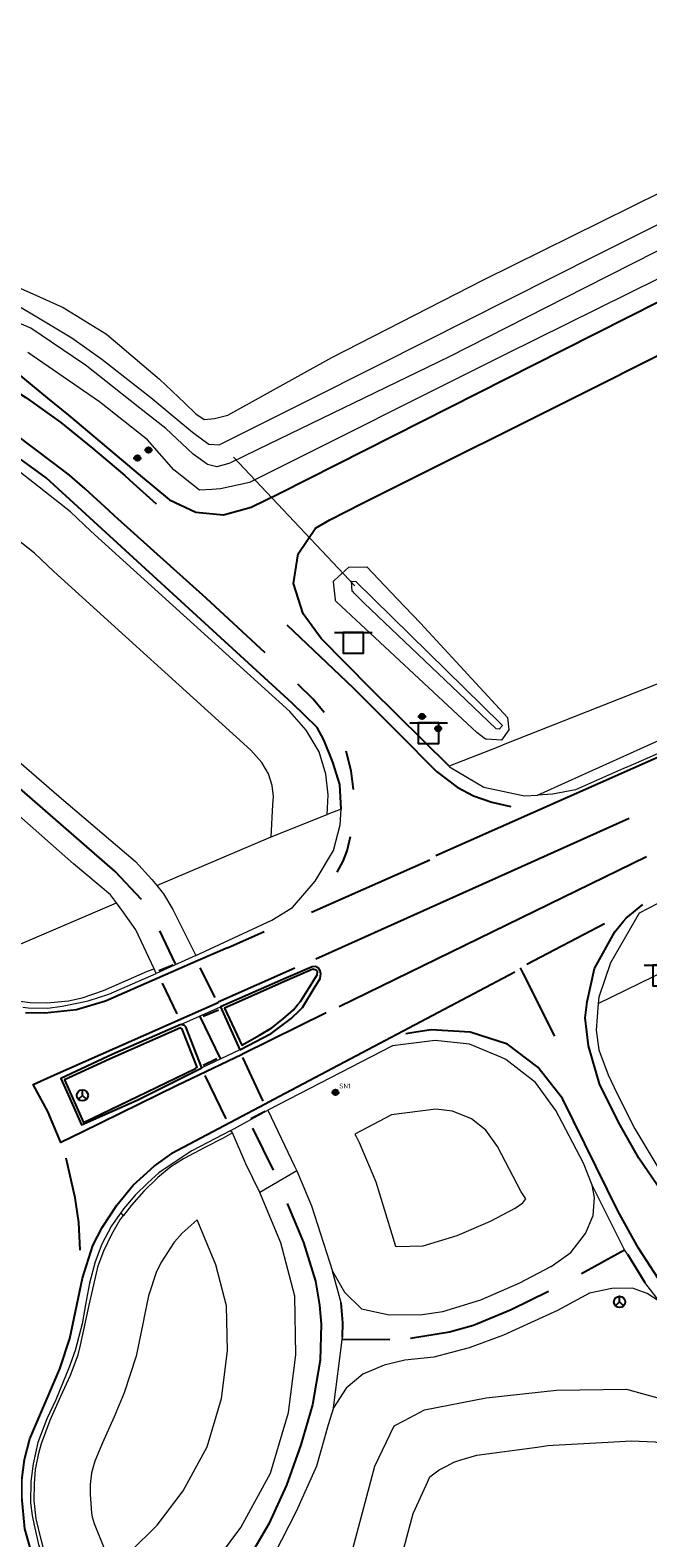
# Model space of a CAD drawing. Header units: metres. Extents: x 169249 to 194689, y 406250 to 412203.
# Tile 165 of 256: x 179257 to 179302, y 408115 to 408225. Entities that reach past the tile are written whole.
import ezdxf

# ---------------------------------------------------------------- set-up
doc = ezdxf.new("R2010")
doc.units = ezdxf.units.M
doc.layers.get('0').update_dxf_attribs({"linetype": 'CONTINUOUS'})
for name, color, linetype, lineweight in [('BGT_NLCS_N264$0$B-WE-GW-WATERGANG_INSTEEK-G', 252, 'CONTINUOUS', 18), ('BGT_NLCS_N264$0$B-WE-GW-WATERGANG_SLOOT_BODEM-G', 252, 'CONTINUOUS', 18), ('BGT_NLCS_N264$0$B-WE-GW-WATERGANG_WATERLIJN-G', 252, 'CONTINUOUS', 18), ('BGT_NLCS_N264$0$B-WE-KW-KUNSTWERK_DUIKER-G', 252, 'CONTINUOUS', 18), ('BGT_NLCS_N264$0$B-WE-OG-TOPOGRAFIE_WEG_BERM-GV', 252, 'CONTINUOUS', 18), ('BGT_NLCS_N264$0$B-WE-OG-TOPOGRAFIE_WEG_RIJWEG-GV', 252, 'CONTINUOUS', 18), ('BGT_NLCS_N264$0$B-WE-OG-TOPOGRAFIE_WEG_RIJWIELPAD-GV', 252, 'CONTINUOUS', 18), ('BGT_NLCS_N264$0$B-WE-VW-BEWEGWIJZERING_DRAAGCONSTRUCTIE-S', 252, 'CONTINUOUS', 25), ('BGT_NLCS_N264$0$B-WE-VW-VERKEERSTEKEN_BORD-S', 252, 'CONTINUOUS', 25), ('X-XX-AL-REFERENTIE-G', 7, 'CONTINUOUS', 18)]:
    doc.layers.add(name, color=color, linetype=linetype, lineweight=lineweight)
for name, color, linetype in [('BGT_NLCS_N264$0$B-WE-OG-TOPOGRAFIE_WEG_RIJWEG-G', 252, 'CONTINUOUS'), ('BGT_NLCS_N264$0$B-WE-OG-TOPOGRAFIE_WEG_VERKEERSEILAND-GV', 252, 'CONTINUOUS'), ('BGT_NLCS_N264$0$B-WE-VW-MARKERING-G', 252, 'CONTINUOUS'), ('BGT_NLCS_N264$0$B-WE-VW-VERKEERSTEKEN_DRAAGCONSTRUCTIE-S', 252, 'CONTINUOUS')]:
    doc.layers.add(name, color=color, linetype=linetype)
doc.styles.add('BGT_NLCS_N264$0$NLCS-ISO', font='NLCS-ISO.ttf')

# ---------------------------------------------------------------- blocks, each defined once
blk = doc.blocks.new('BGT_NLCS_N264$0$SIE-WEG_WEGWIJZER-SO')
for q in [(-0.29, -0.29), (0, 0.41), (0.29, -0.29)]:
    blk.add_line((0, 0), q)
blk.add_circle((0, 0), 0.413)
blk = doc.blocks.new('BGT_NLCS_N264$0$SIE-WEG_STRAATNAAMBORD_PAAL-SO')
blk.add_line((-0.3, 0), (0.3, 0))
for radius in [0.2, 0.0745]:
    blk.add_circle((0, 0), radius)
at = {"style": 'BGT_NLCS_N264$0$NLCS-ISO'}
blk.add_attdef('STRAATNAAMBORD', (0.28, 0.29), '', height=0.35, dxfattribs=at)
blk = doc.blocks.new('BGT_NLCS_N264$0$SVW-VERKEERSTEKEN_BORD_ANWB-SO')
blk.add_line((-1.375, 0), (1.375, 0))
at = {"flags": 128}
blk.add_lwpolyline([(-0.75, 0), (-0.75, -1.5), (0.75, -1.5), (0.75, 0)], close=True, dxfattribs=at)
blk = doc.blocks.new('BGT_NLCS_N264$0$SIE-WEG_VERKEERSBORD_PAAL-SO')
blk.add_line((-0.3, 0), (0.3, 0))
for radius in [0.2, 0.0745]:
    blk.add_circle((0, 0), radius)
blk = doc.blocks.new('BGT_NLCS_N264')
at = {"layer": 'BGT_NLCS_N264$0$B-WE-GW-WATERGANG_INSTEEK-G'}
for points in [[(179333.92, 408266.75, 17.2), (179339.44, 408236.23, 17.23), (179340.48, 408229.49, 17.23), (179340.76, 408227.41, 17.24), (179340.84, 408226.81, 17.25), (179340.04, 408226.15, 17.24), (179339.61, 408225.76, 17.24), (179339.08, 408225.28, 17.23), (179329.63, 408220.82, 17.22), (179316.78, 408214.15, 17.21), (179313, 408212.18, 17.21), (179300.43, 408205.96, 17.25), (179291.32, 408201.45, 17.27), (179272.67, 408192.12, 17.47), (179270.54, 408191.65, 17.48), (179269.92, 408191.61, 17.48), (179269.01, 408191.56, 17.48), (179267.13, 408193.05, 17.47), (179265.21, 408195.23, 17.47), (179261.7, 408198.02, 17.49), (179256.78, 408201.4, 17.48), (179256.46, 408201.62, 17.48)], [(179253.07, 408207.59, 17.1), (179257.31, 408205.69, 17.04), (179259.05, 408204.91, 17.01), (179262.22, 408202.97, 17.04), (179266.09, 408199.69, 17.09), (179267.93, 408197.92, 17.09), (179268.74, 408197.14, 17.1), (179269.35, 408196.72, 17.09), (179269.87, 408196.78, 17.08), (179270.1, 408196.81, 17.08), (179271.09, 408197.05, 17.07), (179278.68, 408201.26, 17.11), (179289.78, 408206.94, 17.15), (179304.96, 408214.46, 17.14), (179305.3, 408214.62, 17.14), (179305.78, 408214.88, 17.13), (179322.21, 408223.77, 17.09), (179332.83, 408228.32, 17.02), (179333.5, 408228.71, 17.01), (179333.8, 408229.24, 16.99), (179333.89, 408229.42, 16.98), (179333.8, 408230.49, 16.98), (179330.43, 408247.88, 17.22), (179326.95, 408266.68, 17.4)], [(179278.8, 408184.9, 17.42), (179278.85, 408184.94, 17.42), (179279.94, 408185.93, 17.42), (179281.24, 408185.94, 17.44), (179282.12, 408185.02, 17.45), (179283.46, 408183.62, 17.48), (179285.17, 408181.83, 17.51), (179291.53, 408174.92, 17.71), (179291.62, 408174.03, 17.74), (179291.1, 408173.27, 17.74), (179290, 408173.34, 17.75), (179289.92, 408173.34, 17.75), (179289.28, 408173.83, 17.75), (179279.03, 408183.39, 17.46), (179278.97, 408183.45, 17.46), (179278.96, 408183.46, 17.45), (179278.95, 408183.53, 17.45), (179278.81, 408184.86, 17.42), (179278.8, 408184.9, 17.42)]]:
    blk.add_polyline3d(points, dxfattribs=at)
at = {"layer": 'BGT_NLCS_N264$0$B-WE-GW-WATERGANG_SLOOT_BODEM-G'}
for points in [[(179333.32, 408224.48, 15.83), (179307.61, 408211.66, 15.84), (179297.19, 408206.36, 15.9), (179287.27, 408201.32, 15.95), (179273.28, 408194.53, 15.98), (179271.28, 408193.57, 15.99), (179271.16, 408193.51, 15.99), (179270.29, 408193.27, 16.04), (179269.6, 408193.43, 16.05), (179269.56, 408193.46, 16.05), (179268.54, 408194.19, 16.04), (179266.55, 408196.06, 16.04), (179264.65, 408197.56, 16.04), (179260.64, 408200.72, 16.06), (179260.54, 408200.8, 16.06), (179256.68, 408203.4, 16.02), (179251.15, 408205.78, 16.04)], [(179255.73, 408205.06, 16.2), (179257.37, 408204.08, 16.18), (179259.67, 408202.69, 16.16), (179261.88, 408201.15, 16.09), (179265.45, 408198.33, 16.16), (179267.07, 408196.99, 16.1), (179268.49, 408195.81, 16.05), (179269.25, 408195.25, 16.05), (179269.7, 408194.92, 16.05), (179270.44, 408194.88, 16.04), (179272.02, 408195.65, 16.02), (179276.54, 408197.92, 16.01), (179282.21, 408200.77, 16), (179298.04, 408208.75, 15.97), (179315.33, 408217.37, 15.93), (179333.23, 408226.45, 15.85)], [(179280.18, 408184.18, 16.66), (179280.13, 408184.9, 16.66), (179280.44, 408184.87, 16.66), (179291.02, 408174.48, 16.81), (179291.16, 408174.34, 16.81), (179290.93, 408174.07, 16.8), (179290.71, 408174.1, 16.8), (179287.95, 408176.73, 16.76), (179281.05, 408183.29, 16.66), (179280.33, 408184.03, 16.66), (179280.25, 408184.11, 16.66), (179280.18, 408184.18, 16.66)]]:
    blk.add_polyline3d(points, dxfattribs=at)
at = {"layer": 'BGT_NLCS_N264$0$B-WE-GW-WATERGANG_WATERLIJN-G'}
for points in [[(179285.84, 408119.39, 16.15), (179286.53, 408119.89, 16.15), (179287.13, 408120.2, 16.15), (179287.61, 408120.46, 16.15), (179288.04, 408120.61, 16.15), (179289.29, 408120.97, 16.15), (179293.69, 408121.56, 16.15), (179294.47, 408121.67, 16.15), (179294.88, 408121.69, 16.15), (179298.88, 408121.92, 16.15), (179300.57, 408122.02, 16.15), (179302.33, 408121.94, 16.15), (179303.05, 408121.69, 16.15), (179303.73, 408121.48, 16.15), (179304.49, 408121.08, 16.15), (179305.14, 408120.64, 16.15), (179306.64, 408118.97, 16.15), (179306.96, 408118.62, 16.15), (179307.35, 408117.39, 16.15), (179307.24, 408116.95, 16.15), (179307.13, 408116.51, 16.15), (179306.65, 408115.4, 16.15), (179305.64, 408114.48, 16.15)], [(179283.8, 408113.6, 16.15), (179284.63, 408116.71, 16.15), (179285.58, 408118.77, 16.15), (179285.84, 408119.39, 16.15)]]:
    blk.add_polyline3d(points, dxfattribs=at)
at = {"layer": 'BGT_NLCS_N264$0$B-WE-KW-KUNSTWERK_DUIKER-G'}
blk.add_line((179280.37, 408184.55, 16.52), (179271.5, 408193.97, 16.24), dxfattribs=at)
at = {"layer": 'BGT_NLCS_N264$0$B-WE-OG-TOPOGRAFIE_WEG_BERM-GV'}
for p, q in [((179298.17, 408154, 17.84), (179333.59, 408171.47, 17.39)), ((179279.37, 408168.23, 17.95), (179278.34, 408167.83, 17.96)), ((179274.24, 408166.21, 17.98), (179278.34, 408167.83, 17.96)), ((179265.89, 408162.63, 18.01), (179274.24, 408166.21, 17.98)), ((179250.72, 408156.13, 18.68), (179262.94, 408161.37, 18.09)), ((179265.85, 408156.2, 18.16), (179265.69, 408156.54, 18.19)), ((179271.42, 408144.54, 18.25), (179271.31, 408144.73, 18.23)), ((179263.45, 408138.51, 18.61), (179263.23, 408138.67, 18.46))]:
    blk.add_line(p, q, dxfattribs=at)
for points in [[(179293.73, 408169.25, 17.92), (179307.33, 408175.39, 17.82), (179328.63, 408184.73, 17.69), (179347.66, 408193.4, 17.6), (179348.54, 408196.11, 17.55), (179361.75, 408202.09, 17.48), (179368.06, 408204.97, 17.45), (179372.09, 408206.91, 17.46), (179373.55, 408207.6, 17.46), (179374.14, 408207.89, 17.46), (179382.16, 408211.9, 17.42), (179384.87, 408213.24, 17.42), (179387.83, 408212.27, 17.47)], [(179278.34, 408167.83, 17.96), (179278.37, 408168.29, 17.95), (179278.43, 408169.27, 17.92), (179278.25, 408170.78, 17.88), (179277.75, 408172.43, 17.81), (179276.82, 408174.01, 17.76), (179275.61, 408175.36, 17.72), (179261.07, 408188.55, 17.57), (179259.57, 408189.97, 17.57), (179255.46, 408193.21, 17.57), (179250.51, 408196.56, 17.59), (179247.94, 408197.88, 17.6), (179246.89, 408198.39, 17.59), (179246.65, 408198.5, 17.55), (179246.16, 408198.69, 17.56)], [(179262.94, 408161.37, 18.09), (179262.51, 408161.96, 18.08), (179259.8, 408164.22, 17.98), (179251.14, 408171.86, 17.86), (179245.25, 408177.23, 17.8), (179243.72, 408179.18, 17.83), (179242.89, 408180.81, 17.82), (179241.83, 408183.28, 17.79), (179241.19, 408185.57, 17.73), (179240.79, 408187.47, 17.74), (179240.64, 408189.49, 17.7), (179240.7, 408191.85, 17.65), (179241.04, 408194.69, 17.63), (179241.53, 408196.19, 17.62)], [(179244.25, 408194.34, 17.56), (179243.62, 408191.61, 17.61), (179243.51, 408190.03, 17.63), (179243.64, 408188.05, 17.66), (179244.14, 408185.62, 17.71), (179244.6, 408184.02, 17.73), (179244.95, 408183.09, 17.73), (179245.54, 408182, 17.78), (179246.11, 408180.98, 17.78), (179247, 408179.81, 17.79), (179248.02, 408178.73, 17.79), (179251.73, 408175.23, 17.82), (179258.75, 408169.15, 17.86), (179264.33, 408164.39, 17.94), (179265.52, 408163.09, 18.01), (179265.89, 408162.63, 18.01)], [(179274.24, 408166.21, 17.98), (179274.38, 408168.53, 17.95), (179274.41, 408169.15, 17.92), (179274.32, 408169.96, 17.88), (179274.06, 408170.82, 17.81), (179273.58, 408171.64, 17.76), (179272.77, 408172.54, 17.72), (179258.35, 408185.62, 17.57), (179256.95, 408186.94, 17.57), (179253.1, 408189.98, 17.57), (179248.47, 408193.11, 17.59), (179246.15, 408194.3, 17.6), (179245.12, 408194.8, 17.59), (179244.42, 408195.07, 17.56)], [(179330.64, 408188.49, 17.44), (179291.34, 408172.97, 17.66), (179290.82, 408172.76, 17.69), (179287.27, 408171.36, 17.84)], [(179347.06, 408182.16, 17.6), (179332.24, 408175.08, 17.67), (179308.26, 408163.28, 17.8), (179304.14, 408160.82, 17.82), (179303.13, 408161.63, 17.89), (179301.16, 408160.62, 17.9), (179299.07, 408156.99, 17.86), (179298.21, 408154.46, 17.85), (179298.17, 408154, 17.84)], [(179287.27, 408171.36, 17.84), (179287.29, 408171.33, 17.84), (179289.79, 408169.84, 17.89), (179292.77, 408169.2, 17.91), (179293.73, 408169.25, 17.92)], [(179268.75, 408157.52, 18.14), (179274.3, 408160.1, 18.11), (179275.82, 408161.04, 18.09), (179277.48, 408162.95, 18.04), (179278.8, 408165.2, 18.03), (179279.3, 408167.08, 17.98), (179279.37, 408168.23, 17.95)], [(179265.89, 408162.63, 18.01), (179266.37, 408162.04, 18.02), (179267.06, 408160.88, 18.08), (179268.75, 408157.52, 18.14)], [(179265.69, 408156.54, 18.19), (179264.35, 408159.4, 18.09), (179263.48, 408160.64, 18.1), (179262.94, 408161.37, 18.09)], [(179255.88, 408154.19, 18.63), (179256.63, 408154.08, 18.61), (179257.88, 408154.05, 18.59), (179259.44, 408154.21, 18.55), (179260.43, 408154.43, 18.48), (179261.98, 408154.97, 18.43), (179265.21, 408156.37, 18.32), (179265.69, 408156.54, 18.19)], [(179256.09, 408153.74, 18.48), (179256.49, 408153.7, 18.47), (179257.92, 408153.67, 18.42), (179258.98, 408153.82, 18.41), (179260.88, 408154.21, 18.35), (179262.37, 408154.7, 18.25), (179265.85, 408156.2, 18.16)], [(179298.17, 408154, 17.84), (179298.01, 408152.06, 17.83), (179298.21, 408150.63, 17.81), (179298.88, 408148.78, 17.79), (179299.56, 408147.41, 17.79), (179300.84, 408144.84, 17.77), (179302.68, 408141.79, 17.77), (179304.56, 408139.4, 17.77), (179307.37, 408137.01, 17.76), (179309.34, 408135.81, 17.76)], [(179291.04, 408150.08, 17.91), (179288.75, 408151.03, 17.98), (179286.25, 408151.3, 18.01), (179283.12, 408150.91, 18.06), (179274.01, 408146.2, 18.12)], [(179297.73, 408140.72, 17.68), (179297.09, 408142.32, 17.71), (179295.52, 408145.31, 17.77), (179295.07, 408146.17, 17.78), (179293.59, 408148.24, 17.82), (179291.42, 408149.92, 17.9), (179291.04, 408150.08, 17.91)], [(179274.01, 408146.2, 18.12), (179275.95, 408142.12, 18.1), (179276.12, 408141.76, 18.09)], [(179292.64, 408139.42, 17.63), (179292.88, 408139.72, 17.66), (179292.54, 408140.23, 17.71), (179291.09, 408142.99, 17.77), (179290.8, 408143.54, 17.78), (179289.95, 408144.74, 17.82), (179288.89, 408145.56, 17.9), (179287.5, 408146.14, 17.98), (179286.29, 408146.27, 18.01), (179283.04, 408145.86, 18.06), (179280.38, 408144.46, 18.12), (179280.46, 408144.28, 18.1), (179280.68, 408143.83, 18.09), (179281.9, 408140.97, 18.07), (179283.34, 408136.26, 17.99), (179283.4, 408136.24, 17.93), (179285.36, 408136.28, 17.83), (179287.85, 408137.03, 17.73), (179290.28, 408138.09, 17.65), (179292.09, 408139.03, 17.63), (179292.64, 408139.42, 17.63)], [(179271.31, 408144.73, 18.23), (179268.45, 408143.24, 18.28), (179266.86, 408142.19, 18.29), (179266.04, 408141.61, 18.37), (179265.24, 408140.89, 18.36), (179264.31, 408139.99, 18.4), (179263.45, 408138.98, 18.44), (179263.23, 408138.67, 18.46)], [(179271.42, 408144.54, 18.25), (179270.74, 408144.17, 18.39), (179269.39, 408143.47, 18.46), (179267.85, 408142.65, 18.55), (179266.92, 408142.07, 18.54), (179265.97, 408141.28, 18.54), (179264.94, 408140.29, 18.53), (179264.03, 408139.26, 18.59), (179263.45, 408138.51, 18.61)], [(179273.41, 408140.19, 18.14), (179272.39, 408142.27, 18.21), (179271.42, 408144.54, 18.25)], [(179276.12, 408141.76, 18.09), (179277.21, 408139.22, 18.07), (179278.74, 408134.43, 18.02)], [(179278.74, 408134.43, 18.02), (179279.62, 408132.9, 18.01), (179280.86, 408131.67, 17.99), (179282.89, 408131.24, 17.93), (179285.28, 408131.26, 17.86), (179286.8, 408131.49, 17.83), (179289.58, 408132.33, 17.73), (179292.43, 408133.58, 17.65), (179294.71, 408134.76, 17.63), (179294.72, 408134.76, 17.68), (179296.15, 408135.79, 17.63), (179297.23, 408137.19, 17.65), (179297.8, 408138.49, 17.66), (179297.9, 408139.82, 17.69), (179297.73, 408140.72, 17.68)], [(179265.11, 408108.5, 18.22), (179265.26, 408108.58, 18.22), (179267.23, 408110.12, 18.16), (179269.7, 408112.54, 18.12), (179272.03, 408115.67, 18.09), (179274.21, 408119.66, 18.09), (179275.52, 408124.08, 18.11), (179276.06, 408128.31, 18.07), (179275.98, 408132.59, 18.12), (179274.95, 408136.5, 18.13), (179273.41, 408140.19, 18.14)], [(179263.23, 408138.67, 18.46), (179262.57, 408137.74, 18.52), (179261.88, 408136.4, 18.54), (179261.37, 408135.11, 18.53), (179260.96, 408133.56, 18.56), (179260.67, 408132, 18.55), (179260.42, 408130.57, 18.55), (179259.93, 408128.62, 18.54), (179259.48, 408127.4, 18.58), (179258.51, 408125.02, 18.57), (179257.85, 408123.62, 18.55), (179257.2, 408121.89, 18.53), (179256.84, 408120.33, 18.53), (179256.67, 408119.05, 18.52), (179256.66, 408117.49, 18.51), (179256.78, 408116.55, 18.48), (179256.93, 408115.85, 18.47), (179257.23, 408114.43, 18.46), (179258.46, 408111.27, 18.4), (179260.4, 408106.33, 18.36)], [(179260.64, 408106.46, 18.34), (179260.26, 408107.31, 18.48), (179258.63, 408111.42, 18.52), (179257.72, 408113.69, 18.58), (179257.44, 408114.79, 18.55), (179257.07, 408116.31, 18.59), (179256.93, 408117.66, 18.6), (179256.95, 408118.88, 18.62), (179257.02, 408119.91, 18.65), (179257.27, 408121.12, 18.69), (179257.46, 408121.82, 18.73), (179258.08, 408123.54, 18.69), (179258.87, 408125.28, 18.69), (179259.59, 408126.83, 18.68), (179260.14, 408128.32, 18.68), (179260.31, 408129.01, 18.68), (179260.56, 408130.13, 18.68), (179260.94, 408131.94, 18.62), (179261.49, 408134.28, 18.65), (179261.61, 408134.82, 18.68), (179262.01, 408135.91, 18.65), (179262.61, 408137.14, 18.64), (179263.18, 408138.15, 18.62), (179263.45, 408138.51, 18.61)], [(179263.93, 408113.89, 18.16), (179265.92, 408115.84, 18.12), (179267.81, 408118.37, 18.09), (179269.57, 408121.59, 18.09), (179270.61, 408125.12, 18.11), (179271.05, 408128.59, 18.07), (179270.99, 408131.9, 18.12), (179270.2, 408134.9, 18.13), (179268.83, 408138.19, 18.33), (179267.74, 408137.22, 18.38), (179267.19, 408136.57, 18.39), (179267.12, 408136.47, 18.4), (179266.22, 408135.12, 18.45), (179265.87, 408134.41, 18.47), (179265.29, 408132.62, 18.5), (179264.97, 408131.1, 18.5), (179264.91, 408130.81, 18.5), (179264.38, 408128.22, 18.5), (179263.49, 408125.54, 18.51), (179262.77, 408123.77, 18.52), (179261.93, 408121.87, 18.5), (179261.35, 408120.52, 18.51), (179261.12, 408119.68, 18.5), (179261.02, 408118.82, 18.48), (179261.02, 408118.11, 18.46), (179261.12, 408116.73, 18.45), (179261.16, 408116.45, 18.45), (179261.31, 408115.97, 18.4), (179262.57, 408112.82, 18.37)], [(179302.64, 408132.22, 17.61), (179301.74, 408132.79, 17.62), (179300.68, 408133.18, 17.62), (179299.16, 408133.16, 17.6), (179297.52, 408132.82, 17.58), (179295.19, 408131.56, 17.59), (179291.23, 408129.74, 17.67), (179288.72, 408128.82, 17.73), (179286.15, 408128.14, 17.8), (179284.02, 408127.91, 17.86), (179282.51, 408127.56, 17.92), (179280.96, 408126.9, 17.97), (179279.74, 408125.86, 18.01), (179278.82, 408124.43, 18.03)], [(179279.45, 408111.2, 17.74), (179281.83, 408120.16, 17.8), (179283.25, 408123.11, 17.8), (179284.01, 408123.51, 17.8), (179285.45, 408124.28, 17.8), (179289.97, 408125.17, 17.58), (179295.11, 408125.73, 17.61), (179300.24, 408125.8, 17.55), (179304.02, 408124.76, 17.46)], [(179278.82, 408124.43, 18.03), (179278.41, 408123.18, 18.03), (179277.56, 408120.17, 18.03), (179276.07, 408116.86, 18.05), (179274.47, 408113.71, 18.04), (179273.09, 408110.66, 18.04), (179272.25, 408107.23, 18.02)]]:
    blk.add_polyline3d(points, dxfattribs=at)
at = {"layer": 'BGT_NLCS_N264$0$B-WE-OG-TOPOGRAFIE_WEG_RIJWEG-G'}
for points in [[(179255.66, 408200.13, 17.63), (179257.9, 408198.29, 17.63), (179259.42, 408197.05, 17.62), (179264.68, 408192.64, 17.55), (179266.82, 408190.84, 17.53), (179268.74, 408189.94, 17.54), (179270.77, 408189.76, 17.52), (179272.78, 408190.32, 17.5), (179274.89, 408191.35, 17.45), (179295.61, 408201.82, 17.29), (179316.79, 408212.52, 17.26), (179335.59, 408222.01, 17.18), (179336.07, 408222.26, 17.18), (179336.45, 408222.45, 17.18), (179339.95, 408224.27, 17.19), (179345.47, 408227, 17.23), (179348.47, 408227.68, 17.25), (179351.81, 408227.99, 17.21), (179355.74, 408228.63, 17.11), (179362.58, 408230.22, 17.03), (179370.43, 408233.49, 17.01)], [(179287.27, 408171.36, 17.84), (179281.54, 408177.02, 17.71), (179277.91, 408180.72, 17.59), (179276.58, 408182.52, 17.55), (179275.89, 408184.73, 17.53), (179276.23, 408186.91, 17.5), (179277.5, 408188.79, 17.46), (179278.55, 408189.39, 17.43), (179280.94, 408190.61, 17.39), (179298.3, 408199.28, 17.31), (179319.33, 408209.89, 17.27), (179336.28, 408218.44, 17.26), (179347.54, 408224.12, 17.26), (179349.05, 408224.24, 17.25), (179350.81, 408223.78, 17.17), (179351.06, 408223.72, 17.16), (179356.31, 408224.35, 17.12), (179361.94, 408225.9, 17.13), (179368.42, 408228.37, 17.08), (179372.59, 408230.31, 17.06)], [(179279.37, 408168.23, 17.95), (179279.27, 408170.04, 17.9), (179278.77, 408171.66, 17.84), (179278.1, 408173.3, 17.82), (179277.61, 408174.21, 17.76), (179275.79, 408175.97, 17.77), (179257.81, 408192.46, 17.69), (179250.88, 408197.49, 17.64), (179250.7, 408197.62, 17.64), (179248.67, 408198.62, 17.59), (179247.6, 408199.15, 17.56), (179247.06, 408199.42, 17.55)]]:
    blk.add_polyline3d(points, dxfattribs=at)
at = {"layer": 'BGT_NLCS_N264$0$B-WE-OG-TOPOGRAFIE_WEG_RIJWEG-GV'}
for p, q in [((179268.75, 408157.52, 18.14), (179265.85, 408156.2, 18.16)), ((179267.65, 408152.47, 18.24), (179270.54, 408153.76, 18.22)), ((179271.96, 408150.63, 18.21), (179269.18, 408149.3, 18.25)), ((179271.31, 408144.73, 18.23), (179274.01, 408146.2, 18.12))]:
    blk.add_line(p, q, dxfattribs=at)
for points in [[(179373.47, 408204.19, 17.51), (179371.56, 408203.29, 17.51), (179347.3, 408192.28, 17.62), (179343, 408190.36, 17.63), (179332.12, 408185.45, 17.72), (179320.87, 408180.34, 17.77), (179300.33, 408171.33, 17.84), (179300.01, 408171.19, 17.84), (179296.5, 408169.65, 17.92)], [(179296.5, 408169.65, 17.92), (179294.81, 408169.32, 17.93), (179293.73, 408169.25, 17.92)]]:
    blk.add_polyline3d(points, dxfattribs=at)
at = {"layer": 'BGT_NLCS_N264$0$B-WE-OG-TOPOGRAFIE_WEG_RIJWIELPAD-GV'}
for p, q in [((179276.12, 408141.76, 18.09), (179273.41, 408140.19, 18.14)), ((179300.09, 408135.98, 17.68), (179297.73, 408140.72, 17.68)), ((179300.3, 408135.68, 17.68), (179300.09, 408135.98, 17.68)), ((179279.36, 408132.12, 18.03), (179278.74, 408134.43, 18.02)), ((179302.64, 408132.22, 17.61), (179301.57, 408133.6, 17.65)), ((179278.82, 408124.43, 18.03), (179279.46, 408129.61, 18.03))]:
    blk.add_line(p, q, dxfattribs=at)
at = {"layer": 'BGT_NLCS_N264$0$B-WE-OG-TOPOGRAFIE_WEG_VERKEERSEILAND-GV'}
for p, q in [((179270.54, 408153.76, 18.22), (179271.96, 408150.63, 18.21)), ((179264.45, 408146.93, 18.4), (179269.18, 408149.3, 18.25))]:
    blk.add_line(p, q, dxfattribs=at)
for points in [[(179275.71, 408152.9, 18.16), (179276.34, 408153.52, 18.16), (179276.53, 408153.71, 18.16), (179277.4, 408155.13, 18.16), (179277.84, 408155.83, 18.16), (179277.89, 408156.19, 18.16), (179277.84, 408156.4, 18.16), (179277.71, 408156.59, 18.15), (179277.5, 408156.71, 18.14), (179277.26, 408156.69, 18.14), (179275.32, 408155.85, 18.17), (179270.54, 408153.76, 18.22)], [(179276.39, 408154.16, 18.36), (179277.62, 408156.1, 18.35), (179277.63, 408156.34, 18.35), (179277.53, 408156.45, 18.34), (179277.3, 408156.53, 18.32), (179275.39, 408155.68, 18.34), (179270.83, 408153.66, 18.38), (179272.11, 408150.95, 18.38), (179273.4, 408151.7, 18.36), (179274.3, 408152.22, 18.34), (179275.14, 408152.88, 18.32), (179275.88, 408153.55, 18.37), (179276.17, 408153.9, 18.36), (179276.39, 408154.16, 18.36)], [(179267.65, 408152.47, 18.24), (179262.68, 408150.31, 18.37), (179258.86, 408148.53, 18.53), (179259.62, 408146.83, 18.54), (179260.39, 408145.13, 18.54), (179264.45, 408146.93, 18.4)], [(179269.18, 408149.3, 18.25), (179268.01, 408152.31, 18.23), (179267.92, 408152.39, 18.21), (179267.65, 408152.47, 18.24)], [(179271.96, 408150.63, 18.21), (179274.26, 408151.82, 18.17), (179275.71, 408152.9, 18.16)], [(179268.73, 408149.26, 18.45), (179268.84, 408149.34, 18.45), (179267.75, 408152.14, 18.51), (179267.62, 408152.24, 18.49), (179262.43, 408149.93, 18.58), (179259.13, 408148.43, 18.65), (179260.52, 408145.31, 18.66), (179264.48, 408147.21, 18.55), (179268.73, 408149.26, 18.45)]]:
    blk.add_polyline3d(points, dxfattribs=at)
at = {"layer": 'BGT_NLCS_N264$0$B-WE-VW-MARKERING-G', "linetype": 'Continuous'}
for p, q in [((179300.42, 408167.54, 17.99), (179277.52, 408157.26, 18.18)), ((179279.23, 408153.78, 18.18), (179301.69, 408164.77, 18)), ((179277.21, 408160.68, 18.11), (179285.86, 408164.53, 18.02)), ((179271.06, 408158.09, 18.15), (179273.75, 408159.27, 18.13)), ((179298.62, 408159.83, 17.93), (179292.95, 408156.85, 17.98)), ((179267.09, 408156.82, 18.19), (179266.03, 408156.4, 18.19)), ((179292.06, 408156.29, 17.99), (179274.45, 408146.98, 18.17)), ((179269.29, 408153.09, 18.23), (179270.4, 408153.55, 18.23)), ((179270.29, 408149.97, 18.28), (179269.28, 408149.47, 18.28)), ((179272.77, 408145.6, 18.19), (179273.82, 408146.13, 18.15)), ((179300.3, 408135.68, 17.68), (179301.57, 408133.6, 17.65))]:
    blk.add_line(p, q, dxfattribs=at)
at = {"layer": 'BGT_NLCS_N264$0$B-WE-VW-MARKERING-G'}
for p, q in [((179267.26, 408156.92, 18.13), (179266.1, 408159.33, 18.1)), ((179270.15, 408154.44, 18.23), (179269.06, 408156.61, 18.17)), ((179266.27, 408155.49, 18.19), (179267.36, 408153.25, 18.24)), ((179270.55, 408149.98, 18.24), (179269.06, 408153.07, 18.23)), ((179278.28, 408153.32, 18.2), (179272.16, 408150.31, 18.26)), ((179272.15, 408150.05, 18.2), (179273.63, 408146.86, 18.16)), ((179270.97, 408145.58, 18.19), (179269.43, 408148.75, 18.22)), ((179274.41, 408141.82, 18.14), (179272.92, 408144.89, 18.14)), ((179296.95, 408134.25, 17.61), (179300.09, 408135.98, 17.68)), ((179279.49, 408129.45, 18.03), (179282.93, 408129.44, 17.93))]:
    blk.add_line(p, q, dxfattribs=at)
at = {"layer": 'BGT_NLCS_N264$0$B-WE-VW-MARKERING-G', "linetype": 'Continuous'}
for points in [[(179730.67, 408383.86, 17.24), (179649.13, 408342.61, 17.33), (179641.56, 408338.81, 17.34), (179611.49, 408323.69, 17.37), (179552.41, 408293.85, 17.43), (179462.94, 408248.65, 17.5), (179448.33, 408241.27, 17.52), (179415.28, 408224.73, 17.53), (179381.23, 408207.69, 17.55), (179373.56, 408204.02, 17.57), (179365.03, 408199.94, 17.59), (179348.63, 408192.46, 17.67), (179286.28, 408164.81, 18.02)], [(179182.33, 408305.87, 17.68), (179191.05, 408286.7, 17.71), (179197.54, 408272.77, 17.72), (179203.93, 408259.36, 17.71), (179211.78, 408242.95, 17.67), (179218.39, 408229.11, 17.68), (179221.08, 408223.91, 17.65), (179222.54, 408221.52, 17.64), (179224.8, 408218.3, 17.64), (179226.19, 408216.6, 17.69), (179228.21, 408214.42, 17.65), (179229.96, 408212.71, 17.61), (179232.5, 408210.6, 17.62), (179234.73, 408209.05, 17.56), (179238.31, 408206.98, 17.6), (179242.83, 408204.85, 17.6), (179249.19, 408202.22, 17.56), (179251.68, 408201.07, 17.54), (179254.02, 408199.75, 17.52), (179256.31, 408198.33, 17.51), (179258.86, 408196.51, 17.52)], [(179258.29, 408193.59, 17.55), (179255.52, 408195.68, 17.54), (179253.59, 408196.97, 17.55), (179250.89, 408198.65, 17.56), (179248.72, 408199.73, 17.59), (179243.14, 408202.06, 17.62), (179238.83, 408203.88, 17.64), (179237.43, 408204.54, 17.63), (179234.68, 408206.01, 17.64), (179232.78, 408207.28, 17.65), (179229.54, 408209.67, 17.66), (179228.12, 408210.9, 17.66), (179225.98, 408212.88, 17.66), (179223.53, 408215.5, 17.68), (179221.15, 408218.97, 17.69), (179217.99, 408224.17, 17.73), (179215.29, 408229.63, 17.73), (179209.39, 408241.89, 17.72), (179203.49, 408254.28, 17.74), (179196.96, 408268.04, 17.74), (179189.06, 408284.84, 17.74), (179182.75, 408298.58, 17.77), (179179.94, 408304.7, 17.74)], [(179264.77, 408161.61, 18.04), (179262.85, 408163.67, 17.98), (179247.9, 408176.65, 17.84), (179245.94, 408178.69, 17.81), (179244.46, 408180.89, 17.81), (179243.26, 408183.64, 17.76), (179242.55, 408186.28, 17.73), (179242.2, 408189.39, 17.66), (179242.31, 408192.19, 17.62), (179242.79, 408195, 17.63), (179243.76, 408197.91, 17.58)], [(179258.86, 408196.51, 17.52), (179261.21, 408194.6, 17.52), (179263.55, 408192.62, 17.51), (179264.17, 408192.07, 17.51), (179265.84, 408190.56, 17.52)], [(179273.82, 408179.65, 17.65), (179269.5, 408183.65, 17.59), (179262.8, 408189.67, 17.57), (179262.38, 408190.06, 17.57), (179260.65, 408191.65, 17.56), (179259.51, 408192.65, 17.55), (179258.29, 408193.59, 17.55)], [(179275.4, 408181.7, 17.61), (179280.25, 408177.11, 17.7), (179284.42, 408172.92, 17.81), (179285.43, 408171.88, 17.84), (179286.34, 408170.99, 17.86), (179287.86, 408169.84, 17.89), (179289.05, 408169.2, 17.91), (179290.38, 408168.74, 17.92), (179291.77, 408168.42, 17.93)], [(179278.13, 408175.3, 17.76), (179277.31, 408176.28, 17.73), (179276.21, 408177.37, 17.7)], [(179280.27, 408169.67, 17.93), (179280.09, 408171.04, 17.9), (179279.73, 408172.46, 17.86)], [(179279.07, 408163.62, 18.04), (179279.51, 408164.42, 18.04), (179279.81, 408165.18, 18.02), (179280.06, 408166.22, 18)], [(179308.42, 408135.32, 17.75), (179307.08, 408136.12, 17.75), (179304.84, 408138.02, 17.76), (179302.81, 408140.23, 17.76), (179301.14, 408142.7, 17.76), (179299.65, 408145.34, 17.78), (179298.26, 408148.13, 17.8), (179297.45, 408150.92, 17.83), (179297.2, 408152.96, 17.84), (179297.35, 408154.14, 17.85), (179297.9, 408156.56, 17.88), (179299.37, 408159.24, 17.9), (179300.01, 408160.02, 17.91), (179300.2, 408160.25, 17.91), (179301.43, 408161.24, 17.92)], [(179303.45, 408132.66, 17.66), (179303.13, 408132.98, 17.66), (179301.1, 408136.1, 17.69), (179299.62, 408138.8, 17.7), (179295.56, 408147.07, 17.8), (179293.76, 408149.36, 17.85), (179291.54, 408151.03, 17.9), (179288.79, 408151.9, 17.97), (179285.96, 408152.08, 18.01), (179284.83, 408151.91, 18.03), (179284.1, 408151.8, 18.04)], [(179311.21, 407978.04, 17.99), (179289.62, 408031.9, 17.96), (179275.81, 408066.38, 17.96), (179261.13, 408102.92, 18.27), (179256.61, 408114.28, 18.4), (179256.23, 408115.57, 18.45), (179256.02, 408117.91, 18.46), (179256.02, 408119.13, 18.48), (179256.21, 408120.65, 18.5), (179256.61, 408122.16, 18.51), (179258.8, 408127.28, 18.51), (179259.54, 408129.51, 18.5), (179260.45, 408133.91, 18.5), (179261.22, 408136.3, 18.47), (179261.89, 408137.63, 18.45), (179262.96, 408139.25, 18.4), (179264.15, 408140.71, 18.38), (179265.7, 408142.11, 18.32), (179266.98, 408143.03, 18.3)], [(179260.29, 408135.96, 18.51), (179260.18, 408137.98, 18.54), (179259.92, 408139.8, 18.54), (179259.27, 408142.69, 18.54)], [(179275.43, 408139.38, 18.1), (179276.61, 408136.53, 18.07), (179277.5, 408133.69, 18.05), (179277.79, 408131.94, 18.05), (179277.91, 408130.55, 18.04), (179277.83, 408127.93, 18.04), (179277.28, 408124.64, 18.05), (179276.42, 408121.72, 18.05), (179275.37, 408118.78, 18.06), (179274.09, 408115.95, 18.06), (179272.54, 408113.32, 18.07), (179270.82, 408111.02, 18.08), (179269.27, 408109.41, 18.1), (179267.74, 408108.02, 18.13), (179266.14, 408106.94, 18.17)], [(179294.53, 408132.94, 17.62), (179291.8, 408131.61, 17.67), (179289.04, 408130.45, 17.74), (179287.28, 408129.96, 17.79), (179284.44, 408129.51, 17.87)], [(179279.46, 408129.61, 18.03), (179279.5, 408130.66, 18.03), (179279.36, 408132.12, 18.03)]]:
    blk.add_polyline3d(points, dxfattribs=at)
at = {"layer": 'BGT_NLCS_N264$0$B-WE-VW-MARKERING-G'}
for points in [[(179271.06, 408158.09, 18.15), (179268.92, 408157.16, 18.19), (179262.14, 408154.18, 18.32), (179260.01, 408153.55, 18.38), (179257.69, 408153.29, 18.49), (179256.28, 408153.33, 18.5)], [(179275.99, 408156.59, 18.2), (179270.38, 408154.1, 18.26), (179270.37, 408154.09, 18.26)], [(179294.99, 408151.62, 17.87), (179292.71, 408156.17, 17.98), (179292.48, 408156.62, 18)], [(179272.16, 408150.31, 18.26), (179272.12, 408150.29, 18.26), (179267.38, 408148, 18.25), (179260.43, 408144.6, 18.52), (179258.86, 408143.84, 18.58), (179257.91, 408146.12, 18.58), (179256.86, 408148.09, 18.57), (179258.42, 408148.79, 18.52), (179270.37, 408154.09, 18.26)], [(179274.45, 408146.98, 18.17), (179273.8, 408146.64, 18.18), (179266.98, 408143.03, 18.3)]]:
    blk.add_polyline3d(points, dxfattribs=at)
at = {"layer": 'BGT_NLCS_N264$0$B-WE-VW-BEWEGWIJZERING_DRAAGCONSTRUCTIE-S', "color": 7}
for p in [(179260.45, 408147.29, 18.67), (179299.73, 408132.18, 17.56)]:
    blk.add_blockref('BGT_NLCS_N264$0$SIE-WEG_WEGWIJZER-SO', p, dxfattribs=at)
at = {"layer": 'BGT_NLCS_N264$0$B-WE-VW-VERKEERSTEKEN_BORD-S', "color": 7}
for p in [(179280.26, 408181.14, 17.5), (179285.76, 408174.53, 17.66), (179302.9, 408156.81, 17.74)]:
    blk.add_blockref('BGT_NLCS_N264$0$SVW-VERKEERSTEKEN_BORD_ANWB-SO', p, dxfattribs=at)
blk.add_blockref('BGT_NLCS_N264$0$SIE-WEG_STRAATNAAMBORD_PAAL-SO', (179278.95, 408147.51, 18.02), dxfattribs=at).add_auto_attribs({'STRAATNAAMBORD': 'SN1'})
at = {"layer": 'BGT_NLCS_N264$0$B-WE-VW-VERKEERSTEKEN_DRAAGCONSTRUCTIE-S', "color": 7}
for p in [(179265.28, 408194.5, 17.43), (179264.47, 408193.91, 17.46), (179285.28, 408175.01, 17.71), (179286.46, 408174.12, 17.69)]:
    blk.add_blockref('BGT_NLCS_N264$0$SIE-WEG_VERKEERSBORD_PAAL-SO', p, dxfattribs=at)

msp = doc.modelspace()

# ---------------------------------------------------------------- block references
at = {"layer": 'X-XX-AL-REFERENTIE-G'}
msp.add_blockref('BGT_NLCS_N264', (0, 0), dxfattribs=at)

doc.saveas('drawing.dxf')
